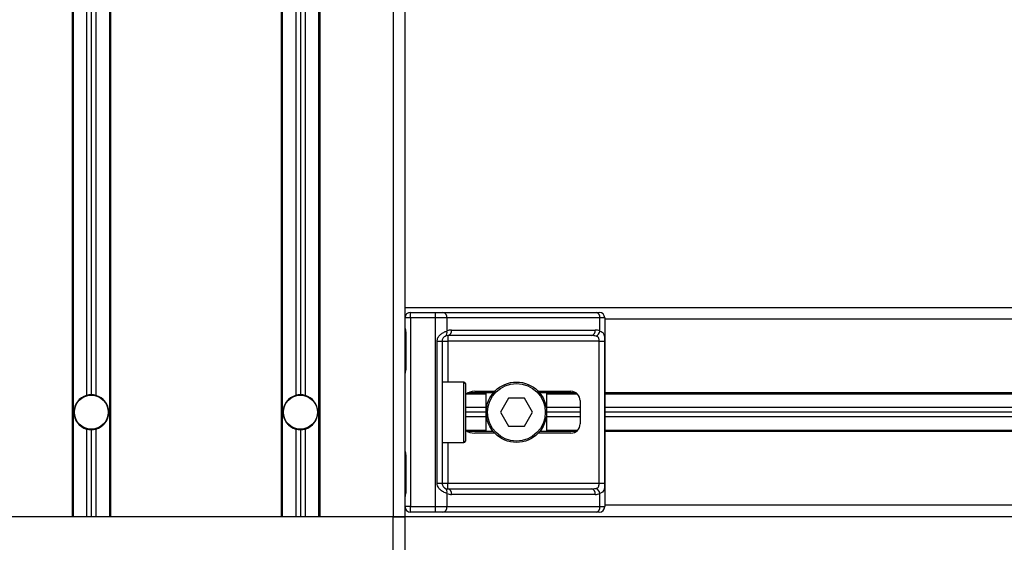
# Model space of a CAD drawing. Header units: millimetres. Extents: x 0 to 420, y 0 to 297.
# Tile 30 of 72: x 137.9 to 149.66, y 198.26 to 204.51. Entities that reach past the tile are written whole.
import ezdxf

# ---------------------------------------------------------------- set-up
doc = ezdxf.new("R2010")
doc.units = ezdxf.units.MM

msp = doc.modelspace()

# ---------------------------------------------------------------- linework, layer by layer
at = {"color": 7, "linetype": 'Continuous', "lineweight": 25}
for p, q in [((142.35898, 231.87267), (142.35898, 198.56945)), ((142.49774, 231.87267), (142.49774, 198.56945)), ((138.52078, 225.9336), (138.52078, 198.56945)), ((138.53466, 225.9336), (138.53466, 198.56945)), ((138.69562, 225.9336), (138.69562, 200.01892)), ((138.75113, 225.9336), (138.75113, 200.02646)), ((138.80663, 225.9336), (138.80663, 200.01892)), ((138.9676, 225.9336), (138.9676, 198.56945)), ((138.98148, 225.9336), (138.98148, 198.56945)), ((141.01852, 225.9336), (141.01852, 198.56945)), ((141.0324, 225.9336), (141.0324, 198.56945)), ((141.19337, 225.9336), (141.19337, 200.01892)), ((141.24887, 225.9336), (141.24887, 200.02646)), ((141.30438, 225.9336), (141.30438, 200.01892)), ((141.46534, 225.9336), (141.46534, 198.56945)), ((141.47922, 225.9336), (141.47922, 198.56945)), ((198.44716, 201.06719), (142.49774, 201.06719)), ((142.56435, 200.94508), (142.56435, 201.01168)), ((142.56435, 201.01168), (142.86132, 201.01168)), ((142.86132, 200.94508), (142.86132, 201.01168)), ((142.86132, 201.01168), (142.95159, 201.01168)), ((142.95159, 201.01168), (144.78048, 201.01168)), ((144.78048, 201.01168), (144.81787, 201.01168)), ((142.56435, 200.94508), (142.49774, 200.94508)), ((142.56435, 200.94508), (142.56435, 198.69156)), ((142.86132, 200.94508), (142.56435, 200.94508)), ((142.86132, 198.69156), (142.86132, 200.94508)), ((142.99868, 200.94508), (142.86132, 200.94508)), ((142.99868, 200.94508), (142.99868, 200.78804)), ((144.82757, 200.94508), (142.99868, 200.94508)), ((144.82757, 200.78804), (144.82757, 200.94508)), ((144.88447, 200.94508), (144.82757, 200.94508)), ((144.88447, 200.94508), (144.88447, 198.69156)), ((196.06043, 200.92842), (144.88447, 200.92842)), ((143.05549, 200.80076), (144.77077, 200.80076)), ((142.50369, 200.76191), (142.50369, 200.34562)), ((142.5037, 200.76191), (142.50795, 200.76191)), ((142.50795, 200.76191), (142.50795, 200.34562)), ((142.88241, 200.66755), (142.94178, 200.66755)), ((142.88241, 198.96908), (142.88241, 200.66755)), ((142.94178, 200.66755), (142.94178, 198.96908)), ((142.94178, 200.66755), (143.00839, 200.66755)), ((144.72367, 200.73415), (143.00839, 200.73415)), ((143.00839, 200.73415), (143.00839, 200.66755)), ((144.81711, 200.66755), (143.00839, 200.66755)), ((143.00839, 200.66755), (143.00839, 200.1791)), ((144.81711, 200.66755), (144.88332, 200.66755)), ((144.81711, 198.96908), (144.81711, 200.66755)), ((144.88332, 200.66755), (144.88332, 198.96908)), ((142.50369, 200.34562), (142.50795, 200.34562)), ((143.20266, 200.1791), (142.94178, 200.1791)), ((143.20266, 199.45753), (143.20266, 200.1791)), ((143.21931, 200.16245), (143.21931, 199.47418)), ((143.33427, 200.06809), (143.56953, 200.06809)), ((144.09021, 200.06809), (144.4792, 200.06809)), ((143.46909, 200.03479), (143.22215, 200.03479)), ((143.55219, 200.04866), (143.24555, 200.04866)), ((143.46909, 199.58797), (143.46909, 200.04866)), ((143.73373, 199.98483), (143.63759, 199.81832)), ((143.92601, 199.98483), (143.73373, 199.98483)), ((144.02215, 199.81832), (143.92601, 199.98483)), ((144.54194, 200.04866), (144.10755, 200.04866)), ((144.19066, 200.04866), (144.19066, 199.58797)), ((144.55848, 200.03479), (144.19066, 200.03479)), ((144.59021, 199.95708), (144.59021, 199.67955)), ((196.06043, 200.04866), (144.88447, 200.04866)), ((196.06043, 200.03479), (144.88447, 200.03479)), ((143.46909, 199.87382), (143.21931, 199.87382)), ((144.59021, 199.87382), (144.19066, 199.87382)), ((196.06043, 199.87382), (144.88447, 199.87382)), ((143.46909, 199.81832), (143.21931, 199.81832)), ((143.46909, 199.76281), (143.21931, 199.76281)), ((143.63759, 199.81832), (143.73373, 199.6518)), ((143.92601, 199.6518), (144.02215, 199.81832)), ((144.59021, 199.81832), (144.19066, 199.81832)), ((144.59021, 199.76281), (144.19066, 199.76281)), ((196.06043, 199.81832), (144.88447, 199.81832)), ((196.06043, 199.76281), (144.88447, 199.76281)), ((138.69562, 199.61771), (138.69562, 198.56945)), ((138.75113, 199.61017), (138.75113, 198.56945)), ((138.80663, 199.61771), (138.80663, 198.56945)), ((141.19337, 199.61771), (141.19337, 198.56945)), ((141.24887, 199.61017), (141.24887, 198.56945)), ((141.30438, 199.61771), (141.30438, 198.56945)), ((143.46909, 199.60185), (143.22215, 199.60185)), ((143.73373, 199.6518), (143.92601, 199.6518)), ((144.55848, 199.60185), (144.19066, 199.60185)), ((196.06043, 199.60185), (144.88447, 199.60185)), ((143.55219, 199.58797), (143.24555, 199.58797)), ((143.56953, 199.56854), (143.33427, 199.56854)), ((144.4792, 199.56854), (144.09021, 199.56854)), ((144.54194, 199.58797), (144.10755, 199.58797)), ((196.06043, 199.58797), (144.88447, 199.58797)), ((142.94178, 199.45753), (143.20266, 199.45753)), ((143.00839, 199.45753), (143.00839, 198.96908)), ((142.50369, 199.29102), (142.50369, 198.87472)), ((142.5037, 199.29102), (142.50795, 199.29102)), ((142.50795, 199.29102), (142.50795, 198.87472)), ((142.88241, 198.96908), (142.94178, 198.96908)), ((142.94178, 198.96908), (143.00839, 198.96908)), ((143.00839, 198.90248), (143.00839, 198.96908)), ((143.00839, 198.96908), (144.81711, 198.96908)), ((143.00839, 198.90248), (144.72367, 198.90248)), ((144.81711, 198.96908), (144.88332, 198.96908)), ((142.50369, 198.87472), (142.50795, 198.87472)), ((142.99868, 198.84859), (142.99868, 198.69156)), ((144.77077, 198.83587), (143.05549, 198.83587)), ((144.82757, 198.69156), (144.82757, 198.84859)), ((142.56435, 198.69156), (142.49774, 198.69156)), ((142.56435, 198.62495), (142.56435, 198.69156)), ((142.56435, 198.69156), (142.86132, 198.69156)), ((142.86132, 198.62495), (142.86132, 198.69156)), ((142.86132, 198.69156), (142.99868, 198.69156)), ((142.99868, 198.69156), (144.82757, 198.69156)), ((144.82757, 198.69156), (144.88447, 198.69156)), ((196.06043, 198.70821), (144.88447, 198.70821)), ((138.52078, 198.56945), (137.64102, 198.56945)), ((142.35898, 198.56945), (137.64102, 198.56945)), ((141.01852, 198.56945), (138.98148, 198.56945)), ((142.35898, 198.56945), (141.47922, 198.56945)), ((142.49774, 198.56945), (142.35898, 198.56945)), ((142.35898, 197.90338), (142.35898, 198.56945)), ((142.35898, 198.56945), (142.49774, 198.56945)), ((198.44716, 198.56945), (142.49774, 198.56945)), ((142.49774, 198.56945), (142.49774, 197.90338)), ((142.86132, 198.62495), (142.56435, 198.62495)), ((142.95159, 198.62495), (142.86132, 198.62495)), ((144.78048, 198.62495), (142.95159, 198.62495)), ((144.81787, 198.62495), (144.78048, 198.62495))]:
    msp.add_line(p, q, dxfattribs=at)
for centre, radius in [((143.82987, 199.81832), 0.36078), ((143.82987, 199.81832), 0.34413), ((138.75113, 199.81832), 0.20537), ((138.75113, 199.81832), 0.20259), ((141.24887, 199.81832), 0.20537), ((141.24887, 199.81832), 0.20259)]:
    msp.add_circle(centre, radius, dxfattribs=at)
for centre, radius, start, end in [((142.56435, 200.94508), 0.06661, 90, 180), ((142.93981, 200.9534), 0.05946, 351.950533, 78.578246), ((144.7687, 200.9534), 0.05946, 351.950533, 78.578246), ((144.81787, 200.94508), 0.06661, 0, 90), ((142.95099, 200.76982), 0.05106, 304.609873, 20.910188), ((143.05549, 200.66755), 0.13321, 90, 115.240416), ((142.99662, 200.79244), 0.05946, 281.421754, 8.049467), ((144.7119, 200.79244), 0.05946, 281.421754, 8.049467), ((144.77077, 200.66755), 0.13321, 64.759584, 90), ((144.74352, 200.80522), 0.08579, 295.516007, 348.451492), ((143.00839, 200.66755), 0.06661, 90, 115.240416), ((143.20266, 200.16245), 0.01665, 0, 90), ((144.4792, 199.95708), 0.11101, 0, 90), ((138.75113, 199.81832), 0.20815, 105.46601, 254.53399), ((138.75113, 199.81832), 0.20815, 90, 105.46601), ((138.75113, 199.81832), 0.20815, 74.53399, 90), ((138.75113, 199.81832), 0.20815, 285.46601, 74.53399), ((141.24887, 199.81832), 0.20815, 105.46601, 254.53399), ((141.24887, 199.81832), 0.20815, 90, 105.46601), ((141.24887, 199.81832), 0.20815, 74.53399, 90), ((141.24887, 199.81832), 0.20815, 285.46601, 74.53399), ((138.75113, 199.81832), 0.20815, 254.53399, 270), ((138.75113, 199.81832), 0.20815, 270, 285.46601), ((141.24887, 199.81832), 0.20815, 254.53399, 270), ((141.24887, 199.81832), 0.20815, 270, 285.46601), ((144.4792, 199.67955), 0.11101, 270, 0), ((143.20266, 199.47418), 0.01665, 270, 0), ((142.95099, 198.86681), 0.05106, 339.089812, 55.390127), ((143.00839, 198.96908), 0.06661, 244.759584, 270), ((142.99662, 198.8442), 0.05946, 351.950533, 78.578246), ((144.7119, 198.8442), 0.05946, 351.950533, 78.578246), ((144.74352, 198.83141), 0.08579, 11.548508, 64.483993), ((143.05549, 198.96908), 0.13321, 244.759584, 270), ((144.77077, 198.96908), 0.13321, 270, 295.240416), ((142.56435, 198.69156), 0.06661, 180, 270), ((142.93981, 198.68323), 0.05946, 281.421754, 8.049467), ((144.7687, 198.68323), 0.05946, 281.421754, 8.049467), ((144.81787, 198.69156), 0.06661, 270, 0)]:
    msp.add_arc(centre, radius, start, end, dxfattribs=at)
for centre, major_axis, ratio, start_param, end_param in [((144.72367, 200.66755), (0.13321, 0), 0.5, 1.13026796, 1.57079633), ((143.33427, 199.95708), (0.15699, 0), 0.70710678, 1.57079633, 2.39239133), ((143.33427, 199.67955), (0.15699, 0), 0.70710678, 3.89079397, 4.71238898), ((144.72367, 198.96908), (0.13321, 0), 0.5, 4.71238898, 5.15291735)]:
    msp.add_ellipse(centre, major_axis=major_axis, ratio=ratio, start_param=start_param, end_param=end_param, dxfattribs=at)
for points, knots in [([(142.49774, 200.83169), (142.49784, 200.82976), (142.49821, 200.82214), (142.50104, 200.81112), (142.5048, 200.79388), (142.50748, 200.77965), (142.50784, 200.76619), (142.50795, 200.76191)], [0, 0, 0, 0, 0.11725755, 0.46117897, 0.50697617, 0.84316274, 1, 1, 1, 1]), ([(142.49829, 200.82438), (142.49843, 200.82155), (142.49919, 200.80712), (142.5037, 200.7834), (142.50359, 200.76215), (142.50355, 200.75417)], [0, 0, 0, 0, 0.13224493, 0.67417628, 1, 1, 1, 1]), ([(142.88241, 200.66755), (142.88258, 200.67152), (142.88325, 200.68788), (142.88986, 200.70535), (142.90414, 200.72903), (142.92509, 200.75178), (142.96248, 200.77535), (142.98625, 200.78368), (142.99868, 200.78804)], [0, 0, 0, 0, 0.062059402, 0.256039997, 0.281196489, 0.496867, 0.736877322, 1, 1, 1, 1]), ([(144.82757, 200.78804), (144.83664, 200.78449), (144.85742, 200.77636), (144.87372, 200.75445), (144.87989, 200.72908), (144.88243, 200.70598), (144.88322, 200.68702), (144.8833, 200.6721), (144.88332, 200.66755)], [0, 0, 0, 0, 0.22040235, 0.50500191, 0.69312024, 0.76694286, 0.92883385, 1, 1, 1, 1]), ([(142.97999, 200.7278), (142.97606, 200.72576), (142.96942, 200.72232), (142.96018, 200.71385), (142.95287, 200.70485), (142.94581, 200.69291), (142.94208, 200.67826), (142.94184, 200.66953), (142.94178, 200.66755)], [0, 0, 0, 0, 0.27379704, 0.46230291, 0.49915809, 0.70498278, 0.93304377, 1, 1, 1, 1]), ([(144.81711, 200.66755), (144.81701, 200.67487), (144.81682, 200.68792), (144.81418, 200.70118), (144.80973, 200.71109), (144.80455, 200.71716), (144.79437, 200.72381), (144.78635, 200.72611), (144.78048, 200.7278)], [0, 0, 0, 0, 0.245951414, 0.438264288, 0.498430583, 0.682934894, 0.767965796, 1, 1, 1, 1]), ([(142.50795, 200.34562), (142.50771, 200.33941), (142.50711, 200.32384), (142.5032, 200.30591), (142.49911, 200.28864), (142.4983, 200.28107), (142.49774, 200.27583)], [0, 0, 0, 0, 0.22698943, 0.56901237, 0.70203402, 1, 1, 1, 1]), ([(142.50288, 200.34566), (142.50297, 200.33681), (142.5032, 200.31493), (142.4971, 200.29212), (142.4983, 200.27821), (142.49853, 200.2756)], [0, 0, 0, 0, 0.35530576, 0.87926001, 1, 1, 1, 1]), ([(142.49774, 199.3608), (142.49784, 199.35886), (142.49821, 199.35125), (142.50104, 199.34022), (142.5048, 199.32299), (142.50748, 199.30876), (142.50784, 199.2953), (142.50795, 199.29102)], [0, 0, 0, 0, 0.11725755, 0.46117897, 0.50697617, 0.84316274, 1, 1, 1, 1]), ([(142.49829, 199.35349), (142.49843, 199.35066), (142.49919, 199.33623), (142.5037, 199.31251), (142.50359, 199.29125), (142.50355, 199.28327)], [0, 0, 0, 0, 0.13224493, 0.67417628, 1, 1, 1, 1]), ([(142.99868, 198.84859), (142.98839, 198.85214), (142.9648, 198.86027), (142.92811, 198.88218), (142.90414, 198.90756), (142.89013, 198.93066), (142.88333, 198.94961), (142.88263, 198.96453), (142.88241, 198.96908)], [0, 0, 0, 0, 0.22040235, 0.50500191, 0.69312024, 0.76694286, 0.92883385, 1, 1, 1, 1]), ([(142.94178, 198.96908), (142.94247, 198.96176), (142.9437, 198.94872), (142.95056, 198.93545), (142.95761, 198.92555), (142.96362, 198.91947), (142.97224, 198.91282), (142.97672, 198.91052), (142.97999, 198.90884)], [0, 0, 0, 0, 0.24595141, 0.43826429, 0.49843058, 0.68293489, 0.7679658, 1, 1, 1, 1]), ([(144.78048, 198.90884), (144.78737, 198.91087), (144.79902, 198.91431), (144.80763, 198.92279), (144.81295, 198.93179), (144.81628, 198.94372), (144.81704, 198.95838), (144.8171, 198.9671), (144.81711, 198.96908)], [0, 0, 0, 0, 0.27379704, 0.46230291, 0.49915809, 0.70498278, 0.93304377, 1, 1, 1, 1]), ([(144.88332, 198.96908), (144.88331, 198.96512), (144.88323, 198.94875), (144.88248, 198.93129), (144.87986, 198.9076), (144.87469, 198.88485), (144.85869, 198.86128), (144.83826, 198.85295), (144.82757, 198.84859)], [0, 0, 0, 0, 0.062059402, 0.256039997, 0.281196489, 0.496867, 0.736877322, 1, 1, 1, 1]), ([(142.50795, 198.87472), (142.50771, 198.86852), (142.50711, 198.85295), (142.5032, 198.83502), (142.49911, 198.81775), (142.4983, 198.81018), (142.49774, 198.80494)], [0, 0, 0, 0, 0.22698943, 0.56901237, 0.70203402, 1, 1, 1, 1]), ([(142.50288, 198.87476), (142.50297, 198.86592), (142.5032, 198.84404), (142.4971, 198.82122), (142.4983, 198.80732), (142.49853, 198.80471)], [0, 0, 0, 0, 0.35530576, 0.87926001, 1, 1, 1, 1])]:
    msp.add_open_spline(points, degree=3, knots=knots, dxfattribs=at)

doc.saveas('drawing.dxf')
